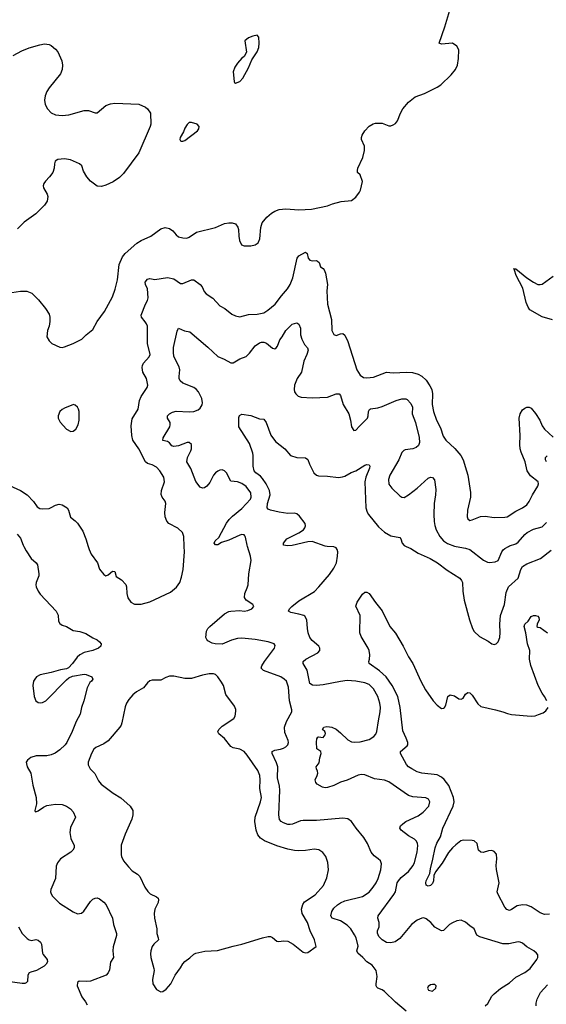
# Model space of a CAD drawing. Header units: inches. Extents: x 1793441 to 1900654, y 320892 to 470514.
# Tile 76 of 99: x 1843623 to 1848427, y 435823 to 444804. Entities that reach past the tile are written whole.
import ezdxf

# ---------------------------------------------------------------- set-up
doc = ezdxf.new("R2010")
doc.units = ezdxf.units.IN
doc.header["$MEASUREMENT"] = 0
doc.layers.add('B8443', color=7, linetype='Continuous')
doc.layers.add('B8444', color=7, linetype='Continuous')

msp = doc.modelspace()

# ---------------------------------------------------------------- linework, layer by layer
at = {"layer": 'B8443', "color": 5}
for points, elevation in [([(1843658.9, 440000), (1843680.7, 439960.7), (1843728.4, 439890), (1843772.7, 439850), (1843784.4, 439830), (1843797, 439750), (1843795.8, 439730), (1843772.2, 439670), (1843770.3, 439650), (1843773.7, 439630), (1843791.6, 439590), (1843810, 439563.7), (1843954, 439410), (1843972.4, 439372.4), (1843978, 439318), (1843990, 439296), (1844010, 439282), (1844050.3, 439270.3), (1844110, 439233.4), (1844170, 439224.4), (1844225.7, 439205.7), (1844290, 439164.9), (1844330, 439146.8), (1844351, 439130), (1844366, 439110), (1844362.8, 439090), (1844341, 439070), (1844290.3, 439049.7), (1844210, 439031.6), (1844170, 439011.8), (1844145.5, 438990), (1844103.8, 438930), (1844068.8, 438891.2), (1844050, 438882.9), (1843994.2, 438874.1), (1843910.9, 438849.1), (1843810, 438828.7), (1843776.4, 438810), (1843759.5, 438790), (1843749.1, 438770), (1843742, 438730), (1843753.4, 438630), (1843770.3, 438590.3), (1843790, 438575.5), (1843810, 438572.2), (1843830, 438574.9), (1843862, 438590), (1844050, 438783.8), (1844070, 438800.5), (1844103, 438817), (1844210, 438832.7), (1844230, 438830.5), (1844282, 438810), (1844291, 438790), (1844278, 438770), (1844263, 438757), (1844238, 438710), (1844207.7, 438590), (1844185.5, 438530), (1844173, 438470), (1844138.2, 438401.8), (1844102.3, 438310), (1844051.7, 438210), (1844036.5, 438190), (1843990, 438143.5), (1843945.9, 438114.1), (1843910, 438097.8), (1843870, 438088.8), (1843772.1, 438087.9), (1843725.6, 438074.4), (1843693, 438050), (1843683, 438030), (1843683.8, 438016.2), (1843691.8, 437990), (1843723.2, 437930), (1843741.5, 437821.5), (1843773.6, 437710), (1843775.8, 437650), (1843761, 437590), (1843762.8, 437582.8), (1843770, 437578), (1843790, 437587.3), (1843839.1, 437620.9), (1843870, 437635.6), (1843950, 437647.7), (1844010, 437644.6), (1844050, 437630.4), (1844085.2, 437605.2), (1844110, 437577.3), (1844132.7, 437530), (1844085.9, 437434.1), (1844081.1, 437390), (1844090, 437336), (1844120.4, 437270), (1844119.3, 437250), (1844108.4, 437230), (1844090, 437211.6), (1843995.5, 437150), (1843967.3, 437112.7), (1843956.7, 437083.3), (1843948.7, 436970), (1843906.7, 436870), (1843903.1, 436850), (1843908.5, 436830), (1843921.3, 436810), (1843984.3, 436744.3), (1844110, 436667), (1844150, 436648.5), (1844186.3, 436653.7), (1844208.4, 436671.6), (1844270, 436762), (1844290, 436781.6), (1844310, 436790.4), (1844330, 436792.7), (1844350, 436786), (1844390, 436755.5), (1844410.5, 436730), (1844468, 436610), (1844479.3, 436550), (1844505.5, 436470), (1844504.9, 436450), (1844474.2, 436345.8), (1844472.4, 436310), (1844478.8, 436250), (1844450, 436208), (1844441.6, 436138.4), (1844430.4, 436109.6), (1844410.4, 436089.6), (1844270, 436032.8), (1844230, 436029.7), (1844164.9, 436035.1), (1844150, 436022), (1844148.3, 435991.7), (1844188.4, 435890), (1844224.4, 435844.4), (1844237.2, 435817.2)], 360), ([(1844246.7, 440000), (1844255.8, 439970), (1844275.8, 439930), (1844332.4, 439850), (1844350, 439790.8), (1844390, 439744.7), (1844410, 439731), (1844430, 439741), (1844470, 439774.8), (1844490, 439772), (1844504, 439724), (1844550, 439694.8), (1844590, 439650.8), (1844595.8, 439630), (1844600.3, 439570), (1844610.3, 439530), (1844637.1, 439490), (1844670, 439472.7), (1844730, 439472.1), (1844810, 439492.8), (1844997.9, 439582.1), (1845053.5, 439626.5), (1845082.3, 439670), (1845099.6, 439720.4), (1845112.9, 439790), (1845126.8, 439950), (1845124.3, 440000)], 380), ([(1847150, 435760.9), (1847050, 435841.1), (1846950, 435939.7), (1846930, 435954), (1846889.7, 435969.7), (1846879.6, 435979.6), (1846874, 435990), (1846874.7, 436010), (1846884.9, 436075.1), (1846873.6, 436130), (1846839.1, 436179.1), (1846789.2, 436209.3), (1846754, 436250), (1846707.7, 436290), (1846699.8, 436310), (1846710, 436354), (1846690.9, 436430), (1846677.3, 436457.3), (1846642.6, 436510), (1846610, 436544), (1846550, 436583.5), (1846472.7, 436610), (1846461.3, 436630), (1846471.2, 436670), (1846490, 436700.4), (1846522.4, 436730), (1846550, 436747.7), (1846590, 436767.1), (1846750, 436806.3), (1846810, 436847), (1846847.8, 436890), (1846874.3, 436930), (1846894, 436970), (1846918, 437050), (1846923.2, 437103.2), (1846913.2, 437130), (1846894, 437150), (1846856.2, 437176.2), (1846830, 437209), (1846794.5, 437290), (1846763.8, 437343.8), (1846692, 437430), (1846651.3, 437491.3), (1846615.8, 437515.8), (1846570, 437519.7), (1846330, 437499.7), (1846210, 437499.8), (1846184.3, 437495.7), (1846113, 437467), (1846090, 437462.3), (1846070, 437463.1), (1846030, 437476.9), (1846008.9, 437488.9), (1845993, 437510), (1845987.6, 437550), (1845995.4, 437775.4), (1845992.4, 437812.4), (1845973.5, 437890), (1845976.5, 437990), (1845966.9, 438026.9), (1845926.6, 438110), (1845927, 438130), (1845950, 438142.4), (1846002, 438150), (1846030, 438159.5), (1846049.8, 438170.2), (1846067.6, 438190), (1846075.1, 438210), (1846072.8, 438230), (1846042, 438302), (1846039.8, 438350), (1846058.1, 438401.8), (1846105.1, 438490), (1846106.6, 438510), (1846083.1, 438590), (1846076.4, 438716.4), (1846057.7, 438770), (1846036.9, 438790), (1846005.1, 438810), (1845847.9, 438867.9), (1845826, 438890), (1845831.3, 438910), (1845856.9, 438950), (1845947.6, 439070), (1845954.9, 439094.9), (1845945.2, 439110), (1845889.8, 439129.8), (1845770, 439150.7), (1845650, 439161.7), (1845610, 439158.3), (1845554.7, 439145.3), (1845470, 439107.8), (1845406, 439110), (1845377.5, 439117.5), (1845339.3, 439139.3), (1845328.7, 439150), (1845321.2, 439170), (1845327.3, 439227.3), (1845339.6, 439250), (1845356.9, 439270), (1845490, 439385.5), (1845530, 439405.5), (1845550, 439409.1), (1845630, 439414.6), (1845670, 439410.3), (1845705.1, 439414.9), (1845741.2, 439430), (1845759, 439450), (1845749.2, 439470), (1845688.2, 439508.2), (1845673.6, 439533.6), (1845675.6, 439570), (1845699, 439621), (1845707.1, 439650), (1845712.4, 439750), (1845735.4, 439870), (1845729.6, 439910.4), (1845700.1, 440000)], 360), ([(1847870, 435808.9), (1847892.3, 435830), (1847930, 435895.8), (1847950, 435917.7), (1848010, 435966.3), (1848090, 436018.9), (1848150, 436071.6), (1848230, 436112.6), (1848279.7, 436150), (1848339.7, 436230), (1848349.6, 436250), (1848350, 436272.7), (1848337, 436290), (1848312.3, 436310), (1848250, 436345.6), (1848210, 436380.9), (1848190, 436389.5), (1848170, 436391.6), (1848085.4, 436374.6), (1848030, 436374.2), (1847819.6, 436439.6), (1847794.2, 436454.2), (1847770, 436512.7), (1847730, 436538), (1847690, 436572), (1847650, 436589.4), (1847610, 436582.9), (1847570, 436567), (1847544, 436550), (1847490, 436496), (1847470, 436492.7), (1847410, 436526.6), (1847374.5, 436570), (1847330, 436602.9), (1847310, 436611.3), (1847290, 436609.7), (1847248.5, 436590), (1847198.4, 436550), (1847090, 436423.7), (1847047.2, 436392.8), (1847010, 436383.5), (1846970, 436386.3), (1846929.5, 436410), (1846900.1, 436440.1), (1846887.5, 436472.5), (1846887.3, 436492.7), (1846901.2, 436530), (1846902.7, 436550), (1846902.7, 436570), (1846889.4, 436610), (1846891.8, 436630), (1847036.6, 436823.4), (1847049.8, 436850.2), (1847067.6, 436930), (1847077.7, 436950), (1847102, 436978), (1847170, 437035.2), (1847211.6, 437088.4), (1847224.6, 437115.4), (1847249.8, 437210), (1847255.8, 437270), (1847253.1, 437290), (1847244, 437310), (1847223.6, 437330), (1847170, 437360.4), (1847102.9, 437410), (1847091.8, 437430), (1847097.6, 437450), (1847117, 437470), (1847147, 437490), (1847258.2, 437541.8), (1847304.9, 437575.1), (1847354.7, 437630), (1847365.6, 437670), (1847353.3, 437693.3), (1847327, 437707), (1847210, 437715.1), (1847170, 437726.9), (1846990, 437853.5), (1846950, 437866.8), (1846860.4, 437880.4), (1846770, 437917.3), (1846740.8, 437919.2), (1846710, 437912.8), (1846610, 437868.2), (1846550, 437849.6), (1846490, 437818.7), (1846430, 437799.6), (1846410, 437797), (1846384.8, 437804.8), (1846338, 437830), (1846325.6, 437845.6), (1846317.2, 437870), (1846338, 437910), (1846342, 437930), (1846340.9, 437950), (1846329.5, 437970), (1846327.3, 437990), (1846355.6, 438024.4), (1846359.7, 438070), (1846372.8, 438110), (1846369.2, 438130), (1846332.5, 438152.5), (1846330, 438214), (1846334.6, 438245.4), (1846342, 438258), (1846350, 438262), (1846390, 438256), (1846410, 438282), (1846412.7, 438292.7), (1846408, 438310), (1846386, 438330), (1846398, 438350), (1846424.5, 438355.5), (1846450, 438354.4), (1846470, 438350.3), (1846510, 438332), (1846550, 438300.4), (1846615.2, 438235.2), (1846650, 438217.7), (1846673.3, 438213.3), (1846730, 438215.6), (1846810, 438236.9), (1846854.8, 438265.2), (1846872.2, 438287.8), (1846882, 438310), (1846895, 438410), (1846911.5, 438490), (1846914.2, 438530), (1846909.8, 438570), (1846889, 438630), (1846850, 438700.5), (1846810, 438738.7), (1846770, 438755.3), (1846690, 438770.7), (1846610, 438775.5), (1846550, 438768.8), (1846390, 438737.4), (1846331.9, 438731.9), (1846293, 438733), (1846269.6, 438750), (1846246, 438870), (1846209.6, 438930), (1846209.6, 438950), (1846232.7, 438970), (1846343.7, 439030), (1846359.5, 439050), (1846360.7, 439070), (1846351.6, 439090), (1846290, 439141.6), (1846268.3, 439170), (1846254.7, 439210), (1846247.8, 439250), (1846242.7, 439330), (1846223.7, 439363.7), (1846215.3, 439370), (1846170, 439382), (1846095.9, 439395.9), (1846076, 439410), (1846084.7, 439430), (1846104, 439450), (1846170, 439501.8), (1846311.2, 439588.8), (1846352.8, 439630), (1846450, 439743.1), (1846490, 439800.4), (1846511.9, 439850), (1846523, 439910), (1846524.5, 439950), (1846519.5, 439970), (1846510, 439985.2), (1846490, 439995.1), (1846427.2, 440000)], 340), ([(1847147.7, 440000), (1847190, 439980.4), (1847259.2, 439939.2), (1847368.2, 439890), (1847434.4, 439850), (1847523.6, 439783.6), (1847639.3, 439710), (1847654, 439690), (1847661.1, 439670), (1847666.3, 439590), (1847679, 439510), (1847725.5, 439330), (1847754, 439250), (1847770, 439223.7), (1847818.6, 439178.6), (1847896.2, 439136.2), (1847930, 439110.5), (1847950, 439103.8), (1847970, 439110.6), (1847989.4, 439130), (1848003.6, 439170), (1848006.9, 439213.1), (1848002.8, 439290), (1848009.8, 439370), (1848044.8, 439470), (1848062, 439578), (1848083.5, 439630), (1848171.6, 439708.4), (1848193.3, 439790), (1848210, 439816.5), (1848250, 439840.9), (1848374, 439890), (1848470, 439963.9)], 340), ([(1847604, 440000), (1847690, 439982.6), (1847728, 439970), (1847854.5, 439874.5), (1847890, 439855.8), (1847910, 439852.2), (1847961.7, 439858.3), (1847989.2, 439870), (1848022, 439950), (1848032.9, 439967.1), (1848050, 439982), (1848083.3, 440000)], 360), ([(1848456, 436644), (1848410, 436643.1), (1848370, 436656.8), (1848290, 436712.8), (1848250, 436726.2), (1848210.2, 436729.8), (1848160.4, 436719.6), (1848110, 436686.3), (1848090, 436679.6), (1848067.3, 436687.3), (1848049.8, 436709.8), (1847985.1, 436830), (1847978.4, 436850), (1847996.3, 436930), (1847972.4, 437052.4), (1847970.7, 437090), (1847975.9, 437150), (1847971.2, 437191.2), (1847950, 437216.3), (1847930, 437225.1), (1847898.3, 437221.7), (1847850, 437207.6), (1847829.2, 437210), (1847808, 437230), (1847795.8, 437290), (1847770, 437312.6), (1847750, 437317.7), (1847670, 437321.1), (1847646.3, 437313.7), (1847601.1, 437278.9), (1847570, 437249.7), (1847533.9, 437206.1), (1847478.3, 437110), (1847417.6, 437030), (1847402.4, 436997.6), (1847398.4, 436950), (1847390, 436924), (1847370, 436905.1), (1847350, 436900.9), (1847330, 436909), (1847327.8, 436930), (1847332.3, 436950), (1847364.7, 437015.3), (1847370, 437058), (1847393, 437147), (1847412.3, 437250), (1847428.6, 437291.4), (1847463.1, 437350), (1847483.1, 437430), (1847576.4, 437630), (1847585.1, 437670), (1847580.4, 437710), (1847537.2, 437817.2), (1847493.9, 437873.9), (1847470, 437895.8), (1847430, 437915.4), (1847290, 437930.9), (1847250, 437944.8), (1847199.3, 437970), (1847169.3, 437990), (1847151.5, 438011.5), (1847097.2, 438110), (1847097.2, 438130), (1847158.3, 438181.7), (1847163.7, 438190), (1847163.6, 438210), (1847149.7, 438250), (1847116.8, 438316.8), (1847095, 438530), (1847071.9, 438630), (1847022, 438730), (1846965.3, 438810), (1846906, 438866), (1846811.8, 438930), (1846806.9, 438950), (1846814.3, 438970), (1846818, 439010), (1846809.6, 439050), (1846802.4, 439070), (1846738.4, 439178.4), (1846726.6, 439210), (1846729.7, 439369.7), (1846690, 439454), (1846701.2, 439490), (1846750, 439564.7), (1846770, 439581), (1846790, 439581), (1846810.7, 439570.7), (1846867.5, 439487.5), (1846930.6, 439410.6), (1846998.8, 439270), (1847050, 439207.7), (1847122, 439090), (1847170, 438991), (1847208, 438930), (1847282, 438770), (1847324.9, 438690), (1847394, 438590), (1847430, 438550.8), (1847470, 438522), (1847490, 438522.8), (1847499, 438530), (1847509, 438550), (1847529, 438630), (1847550, 438644.7), (1847590, 438637.3), (1847630, 438610.7), (1847650, 438604.9), (1847670, 438616), (1847690, 438651), (1847710, 438666), (1847730, 438662.8), (1847750, 438644), (1847803.2, 438563.2), (1847830, 438540.5), (1847964.7, 438510), (1848030, 438492), (1848074, 438474), (1848110, 438466.4), (1848290, 438450.3), (1848325.3, 438454.7), (1848355.2, 438464.8), (1848398, 438482), (1848421.7, 438498.3), (1848443.6, 438530)], 320), ([(1848431, 438590), (1848410.9, 438630), (1848390, 438659.7), (1848352.3, 438730), (1848287.2, 438912.8), (1848274.7, 438970), (1848276.3, 439050), (1848256.4, 439110), (1848241.3, 439210), (1848225.6, 439270), (1848232.3, 439290), (1848261, 439319), (1848290, 439358.8), (1848310, 439370.8), (1848330, 439370.8), (1848350, 439362.8), (1848358, 439350), (1848360.5, 439330), (1848344.7, 439290), (1848342, 439270), (1848350, 439262), (1848370, 439261), (1848438.8, 439210)], 320), ([(1843611.7, 436530), (1843646.5, 436470), (1843666.4, 436446.4), (1843690, 436422.6), (1843710, 436410.3), (1843730, 436406), (1843770, 436414), (1843790, 436408.9), (1843812.3, 436390), (1843821.2, 436370), (1843830.3, 436290), (1843836, 436276), (1843873.4, 436230), (1843875.5, 436210), (1843863.8, 436190), (1843846, 436170), (1843777.1, 436130), (1843723.1, 436116.9), (1843710.3, 436109.7), (1843697.1, 436090), (1843692.4, 436030), (1843682.5, 436017.5), (1843668, 436012), (1843646.6, 436013.4), (1843490, 436032.7)], 340), ([(1848334, 435810), (1848333.6, 435833.6), (1848342.7, 435870), (1848374.5, 435930), (1848438.3, 436001.7)], 320)]:
    msp.add_lwpolyline(points, dxfattribs=dict(at, elevation=elevation))
for points, elevation in [([(1845390, 438838), (1845350, 438837.7), (1845290, 438825.6), (1845190, 438795.1), (1845130, 438794), (1845030, 438815.8), (1844990, 438815.3), (1844955.8, 438804.2), (1844910, 438780.7), (1844830, 438778), (1844810, 438772.7), (1844790, 438756), (1844752.4, 438710), (1844687.5, 438672.5), (1844654.5, 438645.5), (1844616.9, 438603.1), (1844597.4, 438570), (1844584.7, 438535.3), (1844554.7, 438390), (1844548.9, 438370), (1844536, 438350), (1844430, 438227.1), (1844390, 438199.1), (1844316.1, 438163.9), (1844300.4, 438150), (1844276.4, 438110), (1844247.7, 438030), (1844247.7, 438007.7), (1844266, 437970), (1844307.9, 437927.9), (1844342, 437862), (1844366.8, 437830), (1844476.3, 437750), (1844546.4, 437706.4), (1844629.1, 437629.1), (1844653.7, 437590), (1844655.8, 437550), (1844647.1, 437512.9), (1844584.4, 437375.6), (1844547.1, 437272.9), (1844546.9, 437186.9), (1844550.4, 437170), (1844570.4, 437130), (1844615.4, 437075.4), (1844650, 437039.1), (1844698.8, 437010), (1844719.1, 436990), (1844764.4, 436890), (1844791.5, 436851.5), (1844814, 436830), (1844870, 436804.4), (1844886, 436790), (1844890, 436778), (1844886.7, 436750), (1844856.5, 436690), (1844850.3, 436650), (1844853.7, 436610), (1844872.7, 436512.7), (1844874.3, 436470), (1844887.2, 436430), (1844888.4, 436410), (1844845.3, 436370), (1844832, 436350), (1844819.5, 436310), (1844816.7, 436283.3), (1844820.2, 436250), (1844847.6, 436150), (1844848.9, 436130), (1844834.9, 436050), (1844836.4, 436010), (1844870, 435959.1), (1844910, 435937.3), (1844930, 435938.8), (1844960.1, 435959.9), (1845001.2, 436010), (1845040.9, 436090), (1845090, 436154.8), (1845110, 436190.7), (1845130, 436213.4), (1845174.6, 436245.4), (1845210, 436280.5), (1845230, 436290.4), (1845311.5, 436308.5), (1845426.2, 436313.8), (1845570, 436353.4), (1845650, 436370.5), (1845838, 436430), (1845890, 436440.4), (1845910, 436440.5), (1845930, 436433.4), (1845970, 436398), (1845985.6, 436394.4), (1846030, 436402.8), (1846070, 436398.8), (1846118, 436370), (1846210, 436298), (1846230, 436291), (1846250, 436296), (1846328, 436350), (1846311.8, 436410), (1846274.1, 436494.1), (1846246.9, 436570), (1846199.8, 436650), (1846193.3, 436690), (1846205.9, 436734.1), (1846222.2, 436757.8), (1846319.3, 436820.7), (1846394.5, 436905.5), (1846423.3, 436976.7), (1846439.7, 437050), (1846434.9, 437114.9), (1846415.1, 437170), (1846387.3, 437207.3), (1846352.1, 437232.1), (1846310, 437239.1), (1846230, 437226), (1846170, 437222.4), (1846130, 437224.8), (1846070, 437237.8), (1845970, 437268.2), (1845855.3, 437315.3), (1845819.3, 437339.3), (1845794, 437370), (1845778.8, 437410), (1845766.8, 437490), (1845771.6, 437530), (1845821, 437670), (1845828.2, 437710), (1845812.2, 437790), (1845817.4, 437870), (1845814.5, 437910), (1845795.6, 437955.6), (1845696.6, 438096.6), (1845670, 438127.6), (1845630.9, 438150.9), (1845570, 438162.4), (1845550, 438174), (1845490, 438247), (1845439, 438290), (1845430, 438308), (1845439.3, 438330), (1845470, 438360.5), (1845575.1, 438430), (1845589.6, 438450.4), (1845595.9, 438495.9), (1845593.4, 438513.4), (1845581, 438541), (1845504.7, 438650), (1845480.5, 438730), (1845462.5, 438762.5), (1845431, 438811), (1845409.7, 438829.7)], 380), ([(1847390, 436004), (1847370, 435999), (1847350, 435986), (1847344.7, 435970), (1847351.6, 435951.6), (1847390, 435942.8), (1847419, 435970), (1847422, 435990), (1847410, 436002)], 360)]:
    msp.add_lwpolyline(points, close=True, dxfattribs=dict(at, elevation=elevation))
at = {"layer": 'B8444', "color": 5}
for points, elevation in [([(1843550, 442314.6), (1843630, 442328.9), (1843686.4, 442326.4), (1843733.4, 442310), (1843792.7, 442250), (1843858, 442170), (1843890, 442118), (1843897.1, 442090), (1843898.4, 442050), (1843890.4, 442010), (1843875.5, 441970), (1843870.6, 441910), (1843890, 441874.8), (1843917.3, 441850), (1843990, 441816.3), (1844010, 441814), (1844030, 441818.8), (1844110, 441850.8), (1844189.5, 441890.5), (1844230, 441930.7), (1844290, 441979.1), (1844330, 442050.7), (1844396.2, 442143.8), (1844470, 442277.3), (1844493.8, 442346.2), (1844515.7, 442430), (1844529, 442570), (1844559.1, 442640.9), (1844583.5, 442670), (1844690, 442767.1), (1844730, 442790.2), (1844819.6, 442830), (1844910, 442896), (1844950, 442907.7), (1844990, 442899.6), (1845019.3, 442879.3), (1845050, 442841.6), (1845070, 442824.9), (1845110, 442813.7), (1845147.6, 442812.4), (1845170, 442820.5), (1845235.1, 442864.9), (1845410, 442908.8), (1845490, 442944.6), (1845530, 442951.7), (1845562, 442950), (1845590, 442940.5), (1845613.1, 442913.1), (1845619.5, 442890), (1845621.6, 442830), (1845628.2, 442790), (1845647.3, 442750), (1845670, 442741.6), (1845730, 442741.3), (1845770, 442750.4), (1845798.7, 442770), (1845814.8, 442805.2), (1845823.8, 442910), (1845836.1, 442950), (1845876.3, 443003.7), (1845919.9, 443040.1), (1845950, 443058.2), (1845990, 443072.2), (1846050, 443080.2), (1846170, 443070.2), (1846284, 443076), (1846430, 443104.7), (1846476.5, 443123.5), (1846555.5, 443144.5), (1846650, 443156), (1846690, 443186), (1846724, 443230), (1846733.2, 443250), (1846748.9, 443328.9), (1846728, 443390), (1846706, 443410), (1846706, 443430), (1846708, 443450), (1846751.7, 443548.3), (1846769.5, 443610), (1846767, 443650), (1846742, 443710), (1846741.6, 443730), (1846746, 443750), (1846770, 443790.5), (1846810, 443832.2), (1846846.3, 443853.7), (1846870, 443860.4), (1846930, 443859.3), (1846990, 443837.3), (1847010, 443837.3), (1847030, 443844), (1847050, 443857.3), (1847070, 443881), (1847096.2, 443950), (1847118.4, 443990), (1847169.7, 444050.3), (1847230, 444099.1), (1847315.3, 444130), (1847430, 444187.3), (1847464, 444210), (1847558.9, 444301.1), (1847597.2, 444350), (1847617.2, 444390), (1847626, 444450), (1847629.1, 444529.1), (1847610, 444562), (1847570, 444589), (1847470, 444582), (1847448.7, 444588.7), (1847500.8, 444739.2), (1847545.6, 444890)], 420), ([(1843563.5, 444476.5), (1843641, 444519), (1843710, 444548.9), (1843806.5, 444573.5), (1843850, 444582.6), (1843890, 444578.7), (1843910.6, 444570), (1843950, 444535.5), (1843970.2, 444510.2), (1844007, 444430), (1844013.1, 444390), (1844008.8, 444350), (1843993.4, 444310), (1843890, 444182.9), (1843870.3, 444150), (1843854.9, 444110), (1843850.3, 444070), (1843856, 444030), (1843875.3, 443990), (1843910, 443955.3), (1843950, 443936), (1844010, 443930.3), (1844070, 443937.4), (1844210, 443976), (1844250, 443974.6), (1844310, 443954.9), (1844330, 443955.5), (1844410, 444021.7), (1844450, 444036.5), (1844490, 444042.6), (1844710, 444032.7), (1844770, 444004.9), (1844787.3, 443990), (1844816.3, 443950), (1844819.5, 443850), (1844813.7, 443830), (1844710.3, 443590), (1844570, 443401.6), (1844534.3, 443365.7), (1844475.9, 443324.1), (1844410, 443294.7), (1844370, 443282.4), (1844330, 443286.6), (1844270, 443332), (1844234.5, 443370), (1844203.3, 443423.3), (1844189, 443470), (1844168.7, 443490), (1844084.8, 443524.8), (1844030, 443535.1), (1843970.7, 443529.3), (1843947.7, 443512.3), (1843940.7, 443490), (1843938, 443450), (1843923.8, 443410), (1843894.9, 443370), (1843857.3, 443330), (1843842.8, 443310), (1843836, 443290), (1843838.8, 443270), (1843872.3, 443212.3), (1843879.1, 443190), (1843872.7, 443150), (1843850, 443112.7), (1843770, 443031.8), (1843662.4, 442957.6), (1843603.7, 442896.3)], 420), ([(1845124.3, 440000), (1845119.8, 440090), (1845107.6, 440127.6), (1845064.5, 440164.5), (1844984.2, 440210), (1844965.7, 440230), (1844949, 440269), (1844945.3, 440310), (1844955.8, 440390), (1844950, 440412.7), (1844922.9, 440450), (1844912.6, 440472.6), (1844916.4, 440510), (1844945.1, 440590), (1844938.5, 440630), (1844899.8, 440690), (1844870, 440721.1), (1844830, 440743.5), (1844790, 440755.1), (1844769.9, 440769.9), (1844708.8, 440888.8), (1844655.3, 440970), (1844645, 441010), (1844640.9, 441100.9), (1844650, 441162), (1844703.5, 441250), (1844716.9, 441330), (1844731.8, 441368.2), (1844786.9, 441450), (1844793, 441470), (1844779.8, 441530), (1844746.2, 441590), (1844739.8, 441630), (1844742.3, 441650), (1844751.2, 441670), (1844804.5, 441730), (1844811.5, 441750), (1844787.9, 441850), (1844787.2, 442007.2), (1844780.5, 442030), (1844768.8, 442048.8), (1844732.9, 442090), (1844730.7, 442110), (1844769.8, 442210.2), (1844790, 442244), (1844794.3, 442265.7), (1844788.8, 442348.8), (1844769.8, 442390), (1844767.3, 442410), (1844790, 442437.6), (1844810, 442443.1), (1844854.1, 442434.1), (1844971.7, 442451.7), (1845030, 442439.1), (1845090, 442398.7), (1845110, 442397), (1845190, 442431.8), (1845210, 442432), (1845270.3, 442390), (1845287.5, 442367.5), (1845305.4, 442325.4), (1845322.5, 442302.5), (1845385, 442265), (1845450, 442194.4), (1845492.7, 442170), (1845558, 442118), (1845590, 442102.7), (1845630, 442094.9), (1845710, 442115.8), (1845790, 442119), (1845850, 442130.3), (1845886.1, 442153.9), (1845952, 442208), (1846010, 442284.9), (1846066.4, 442350), (1846090.5, 442389.5), (1846114.5, 442450), (1846155.3, 442630), (1846170, 442651.4), (1846230, 442682.4), (1846245.5, 442670), (1846254, 442630), (1846270, 442610.4), (1846290, 442604.6), (1846328.3, 442608.3), (1846340.7, 442600.7), (1846353.4, 442590), (1846368.2, 442550), (1846390, 442535.5), (1846401.5, 442521.5), (1846412.7, 442492.7), (1846430.2, 442390), (1846425.4, 442330), (1846430.2, 442210.2), (1846466, 442070), (1846470.4, 441970), (1846490, 441934), (1846510, 441924.9), (1846550, 441939.3), (1846570, 441940.5), (1846590, 441927.3), (1846617.4, 441870), (1846698.5, 441610), (1846730, 441560.4), (1846760.8, 441540.8), (1846790, 441537.7), (1846850, 441544), (1846970, 441587.7), (1847030, 441582.3), (1847151, 441589), (1847205.9, 441585.9), (1847257.3, 441570), (1847291.8, 441551.8), (1847330, 441517), (1847364.7, 441464.7), (1847381.5, 441430), (1847390.2, 441390.2), (1847386.2, 441293.8), (1847397.2, 441230), (1847426.7, 441150), (1847461.5, 441081.5), (1847485.4, 441005.4), (1847509.2, 440969.2), (1847593.9, 440893.9), (1847646, 440830), (1847667.4, 440790), (1847699.5, 440690), (1847710.2, 440650.2), (1847735.3, 440490), (1847734, 440450), (1847708.4, 440330), (1847703.8, 440270), (1847711, 440250), (1847730, 440237.3), (1847750, 440240.5), (1847828.1, 440271.9), (1847870, 440276.4), (1847950, 440264.4), (1848050, 440266.4), (1848070, 440270.4), (1848150, 440321.1), (1848210, 440350.3), (1848250, 440380.3), (1848270, 440408.4), (1848300.8, 440470), (1848349.7, 440550), (1848357.4, 440570), (1848353.6, 440590), (1848284.4, 440644.4), (1848253.8, 440690), (1848234, 440770), (1848198.1, 440858.1), (1848189.8, 440890), (1848186.5, 440930), (1848189.1, 441010), (1848180.8, 441170), (1848188.7, 441210), (1848210, 441244.4), (1848230, 441260.3), (1848250, 441268.7), (1848270, 441268.7), (1848290, 441259.5), (1848330, 441212.7), (1848369.1, 441150), (1848390, 441100.4), (1848410, 441070.3), (1848490, 440996.1)], 380), ([(1848484.9, 442064.9), (1848390, 442094.8), (1848278.1, 442158.1), (1848261, 442181), (1848243.2, 442223.2), (1848213.7, 442353.7), (1848151.2, 442470), (1848138.4, 442518.4), (1848129.4, 442530.6), (1848130, 442534), (1848131.1, 442531.1), (1848150, 442533), (1848249.4, 442449.4), (1848309.4, 442409.4), (1848350, 442388.9), (1848370, 442387.7), (1848390, 442392.9), (1848490, 442465.8)], 380), ([(1845700.1, 440000), (1845696.8, 440010), (1845683.9, 440083.9), (1845677.4, 440097.4), (1845670, 440103.7), (1845650, 440107.6), (1845630, 440103.5), (1845530, 440058), (1845463.6, 440036.4), (1845430, 440012.7), (1845410, 440013.2), (1845396, 440030), (1845406.6, 440050), (1845438, 440082), (1845509.9, 440210.1), (1845534.4, 440245.6), (1845564.4, 440275.6), (1845650, 440345.7), (1845727.8, 440430), (1845734, 440450), (1845730, 440488), (1845690, 440546.6), (1845650, 440573.3), (1845610, 440589.5), (1845550, 440595.3), (1845508.7, 440670), (1845490, 440688.7), (1845470, 440697.2), (1845450, 440695.1), (1845430, 440686.6), (1845407.7, 440670), (1845390, 440649), (1845357.2, 440582.8), (1845330, 440549.5), (1845310, 440534.5), (1845290, 440529.5), (1845270, 440539.3), (1845230, 440592.7), (1845182.7, 440710), (1845148.7, 440770), (1845152.4, 440810), (1845185.1, 440870), (1845191.5, 440890), (1845189.2, 440930), (1845170, 440946), (1845150, 440946.6), (1845070, 440915.8), (1845030, 440911.5), (1845010, 440918), (1844990, 440943.7), (1844970, 440956.2), (1844930, 440966), (1844932.3, 440990), (1844990.9, 441090), (1844996.8, 441110), (1844994, 441130), (1844971.5, 441170), (1844972, 441190), (1844989.3, 441210), (1845015.8, 441224.2), (1845050, 441232.9), (1845170, 441227.1), (1845210, 441230.2), (1845250, 441246.7), (1845270, 441261.3), (1845288.2, 441290), (1845291.9, 441308.1), (1845285.3, 441350), (1845253.6, 441410), (1845232.9, 441432.9), (1845210, 441448.7), (1845110, 441488.7), (1845087.3, 441510), (1845078, 441530), (1845076.4, 441550), (1845084.5, 441610), (1845076.2, 441636.2), (1845030, 441732.7), (1845024.7, 441770), (1845027.3, 441812.7), (1845058.4, 441961.6), (1845070, 441991.3), (1845124.7, 441964.7), (1845175.9, 441955.9), (1845338.1, 441818.1), (1845430, 441732.4), (1845488.3, 441708.3), (1845550, 441673), (1845570, 441673), (1845629.8, 441710.2), (1845690, 441732), (1845719.2, 441760.8), (1845771.1, 441828.9), (1845810, 441855.8), (1845830, 441862), (1845850, 441861.3), (1845872.9, 441852.9), (1845930, 441808), (1845950, 441803), (1845964, 441810), (1845974.9, 441825.1), (1845996, 441884), (1846016.9, 441910), (1846051.5, 441970), (1846110, 442028), (1846150, 442038.8), (1846167.9, 442027.9), (1846185.5, 441990), (1846185.3, 441930), (1846195.3, 441890), (1846221.1, 441841.1), (1846248, 441810), (1846253.7, 441790), (1846242.7, 441750), (1846214.7, 441690), (1846194.3, 441590), (1846152.7, 441530), (1846130.3, 441469.7), (1846127, 441430), (1846130.4, 441410), (1846143, 441390), (1846164, 441370), (1846190, 441359.5), (1846290, 441353.8), (1846430, 441359.6), (1846510, 441392.7), (1846536, 441390), (1846550, 441376), (1846574.7, 441294.7), (1846624.4, 441210), (1846642, 441150), (1846650.6, 441090.6), (1846670, 441056), (1846690, 441058.8), (1846722.2, 441097.8), (1846794.3, 441170), (1846802, 441190), (1846805.1, 441230), (1846813.1, 441246.9), (1846824.4, 441255.6), (1846890, 441264.9), (1846930, 441276.5), (1847056, 441330), (1847110, 441346.3), (1847145.5, 441345.5), (1847158.7, 441338.7), (1847190, 441303.8), (1847206.5, 441270), (1847204, 441210), (1847233.2, 441130), (1847268.5, 440991.5), (1847270, 440948.7), (1847259.7, 440920.3), (1847238.8, 440901.2), (1847210, 440889.8), (1847140.3, 440879.7), (1847126.7, 440873.3), (1847110, 440854.7), (1847081, 440790), (1847000.8, 440650), (1846987.4, 440610), (1846990, 440566.8), (1847017.1, 440530), (1847090, 440460.5), (1847110, 440447.7), (1847130, 440445.5), (1847170, 440468.5), (1847250, 440531.8), (1847350, 440623.1), (1847370, 440630.5), (1847390, 440627.3), (1847406.6, 440606.6), (1847419.3, 440519.3), (1847417.4, 440470), (1847405.3, 440390), (1847401.7, 440290), (1847405.4, 440225.4), (1847410.3, 440190), (1847422.6, 440150), (1847454.9, 440090), (1847490.4, 440050), (1847526.2, 440026.2), (1847590, 440002.8), (1847604, 440000)], 360), ([(1846427.2, 440000), (1846410, 440001.3), (1846290, 440043.8), (1846250, 440041.8), (1846108.1, 440008.1), (1846065.4, 440005.4), (1846028, 440010), (1846029, 440030), (1846061.2, 440070), (1846170, 440124.2), (1846210.5, 440149.5), (1846225.1, 440170), (1846230, 440186.8), (1846227.6, 440210), (1846175.2, 440275.2), (1846150, 440296), (1846130, 440302.9), (1846070, 440298.3), (1845990, 440311.8), (1845910, 440331), (1845890, 440340.5), (1845881.1, 440350), (1845882, 440390), (1845907.3, 440470), (1845901.4, 440510), (1845871.2, 440571.2), (1845838.2, 440618.2), (1845819.2, 440639.2), (1845777.6, 440670), (1845762.2, 440690), (1845752.2, 440730), (1845753.8, 440830), (1845749.8, 440850), (1845718.7, 440938.7), (1845622.7, 441090), (1845623.2, 441176.8), (1845627, 441193), (1845650, 441206.8), (1845732.7, 441192.7), (1845810, 441162), (1845850, 441158.8), (1845870, 441131.3), (1845914, 441014), (1845956.4, 440956.4), (1846041, 440890), (1846092, 440830), (1846150, 440810.8), (1846230, 440806.8), (1846250, 440790.8), (1846265.5, 440750), (1846306, 440670), (1846330, 440648.8), (1846350, 440643.1), (1846430, 440640.2), (1846530, 440628.8), (1846566.7, 440633.3), (1846590, 440640.4), (1846647.5, 440672.5), (1846690, 440690.4), (1846770, 440739.3), (1846790, 440747.3), (1846810, 440744.7), (1846816.3, 440730), (1846813, 440713), (1846779.5, 440630), (1846771.5, 440588.5), (1846782, 440350), (1846792.4, 440312.4), (1846805.3, 440290), (1846897, 440177), (1846950, 440130.3), (1847010, 440097), (1847090, 440080.7), (1847100.7, 440070), (1847113.4, 440030), (1847128.8, 440008.8), (1847147.7, 440000)], 340), ([(1848428.4, 440770), (1848418.9, 440790), (1848418.4, 440810), (1848434.5, 440825.5)], 360), ([(1843490, 440574.6), (1843629.5, 440509.5), (1843690, 440469.1), (1843749.2, 440410), (1843782, 440362), (1843805.8, 440345.8), (1843830, 440341), (1843890, 440346.8), (1843910, 440353.2), (1843950, 440376.1), (1843984.2, 440384.2), (1844010, 440379.7), (1844056.5, 440350), (1844067.6, 440330), (1844085.5, 440265.5), (1844130, 440233), (1844150, 440212.7), (1844197.4, 440137.4), (1844225.3, 440070), (1844246.7, 440000)], 380), ([(1848083.3, 440000), (1848090, 440003.6), (1848150, 440023.6), (1848170, 440037.4), (1848230, 440108.7), (1848252.6, 440127.4), (1848310, 440156.5), (1848390, 440179.3), (1848430, 440216.5)], 360), ([(1843598.8, 440110), (1843630, 440074.8), (1843653.4, 440010), (1843658.9, 440000)], 360)]:
    msp.add_lwpolyline(points, dxfattribs=dict(at, elevation=elevation))
for points, elevation in [([(1845790, 444662), (1845750, 444653.2), (1845710, 444637.2), (1845678, 444610), (1845690.7, 444509.3), (1845670.6, 444469.4), (1845650, 444453.2), (1845610, 444409), (1845584.9, 444370), (1845570.8, 444330), (1845579.6, 444239.6), (1845582, 444230), (1845590, 444224.7), (1845630, 444241), (1845659.3, 444270), (1845710, 444364.7), (1845741.5, 444438.5), (1845790, 444511.3), (1845803.7, 444550), (1845806.6, 444590), (1845804, 444644)], 440), ([(1845190, 443866), (1845170, 443865.2), (1845150, 443849), (1845130, 443815.3), (1845118.4, 443781.6), (1845086.8, 443730), (1845082.8, 443710), (1845090, 443698), (1845096.9, 443696.9), (1845110, 443696), (1845130, 443702.8), (1845244, 443790), (1845257.2, 443810), (1845259, 443830), (1845242, 443850)], 440), ([(1844112.5, 441292.5), (1844030, 441262), (1844010, 441249.4), (1843988.2, 441230), (1843972.7, 441190), (1843972.7, 441170), (1843992.1, 441132.1), (1844050.7, 441070), (1844090, 441048.4), (1844110, 441050.5), (1844134, 441070), (1844155.6, 441110), (1844165.6, 441150), (1844165.1, 441230), (1844159.5, 441250), (1844150, 441269), (1844130, 441289)], 420)]:
    msp.add_lwpolyline(points, close=True, dxfattribs=dict(at, elevation=elevation))

doc.saveas('drawing.dxf')
